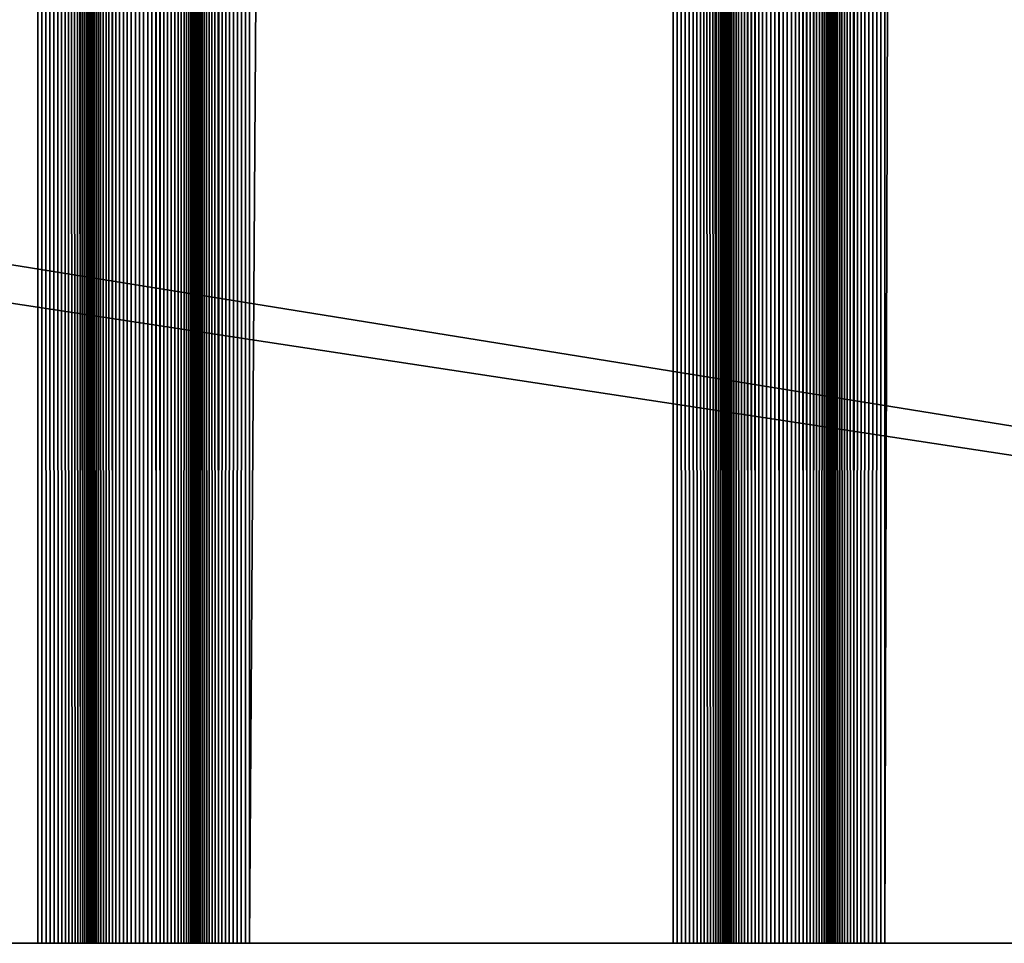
# Model space of a CAD drawing. Extents: x -302 to 302, y -900 to 900.
# Tile 28 of 256: x -211 to -197, y -900 to -887. Entities that reach past the tile are written whole.
import ezdxf

# ---------------------------------------------------------------- set-up
doc = ezdxf.new("R2010")
doc.units = 0
doc.header["$LTSCALE"] = 81.481481
for name, color, linetype in [('363', 7, 'CONTINUOUS'), ('391', 7, 'CONTINUOUS'), ('392', 7, 'CONTINUOUS'), ('393', 7, 'CONTINUOUS'), ('394', 7, 'CONTINUOUS'), ('395', 7, 'CONTINUOUS'), ('396', 7, 'CONTINUOUS'), ('397', 7, 'CONTINUOUS'), ('398', 7, 'CONTINUOUS'), ('399', 7, 'CONTINUOUS'), ('400', 7, 'CONTINUOUS'), ('401', 7, 'CONTINUOUS'), ('402', 7, 'CONTINUOUS'), ('403', 7, 'CONTINUOUS'), ('475', 7, 'CONTINUOUS')]:
    doc.layers.add(name, color=color, linetype=linetype)

msp = doc.modelspace()

# ---------------------------------------------------------------- linework, layer by layer
at = {"layer": '363', "color": 7, "linetype": 'CONTINUOUS'}
for points in [[(-151.5, -900), (-301.5, -900), (-283.085, -880), (-151.5, -900)], [(-257, -883), (-151.5, -900), (-283.085, -880), (-257, -883)], [(-151.5, -883), (-151.5, -900), (-257, -883), (-151.5, -883)]]:
    msp.add_3dface(points, dxfattribs=at)
at = {"layer": '391', "color": 7, "linetype": 'CONTINUOUS'}
for points in [[(-198.75, -900, 1.9), (-196.25, -900, 1.9), (-196.25, 0, 1.9), (-198.75, -900, 1.9)], [(-198.75, -900, 1.9), (-196.25, 0, 1.9), (-198.75, 0, 1.9), (-198.75, -900, 1.9)]]:
    msp.add_3dface(points, dxfattribs=at)
at = {"layer": '392', "color": 7, "linetype": 'CONTINUOUS'}
for points in [[(-199.5, -900, 2.65), (-199.498, -900, 2.591), (-199.5, 0, 2.65), (-199.5, -900, 2.65)], [(-199.491, -900, 2.533), (-199.479, -900, 2.475), (-199.5, 0, 2.65), (-199.491, -900, 2.533)], [(-199.498, -900, 2.591), (-199.491, -900, 2.533), (-199.5, 0, 2.65), (-199.498, -900, 2.591)], [(-199.479, -900, 2.475), (-199.463, -900, 2.418), (-199.5, 0, 2.65), (-199.479, -900, 2.475)], [(-199.463, -900, 2.418), (-199.443, -900, 2.363), (-199.5, 0, 2.65), (-199.463, -900, 2.418)], [(-199.443, -900, 2.363), (-199.418, -900, 2.31), (-199.5, 0, 2.65), (-199.443, -900, 2.363)], [(-199.418, -900, 2.31), (-199.389, -900, 2.258), (-199.5, 0, 2.65), (-199.418, -900, 2.31)], [(-199.389, -900, 2.258), (-199.357, -900, 2.209), (-199.5, 0, 2.65), (-199.389, -900, 2.258)], [(-199.357, -900, 2.209), (-199.32, -900, 2.163), (-199.5, 0, 2.65), (-199.357, -900, 2.209)], [(-199.32, -900, 2.163), (-199.28, -900, 2.12), (-199.5, 0, 2.65), (-199.32, -900, 2.163)], [(-199.28, -900, 2.12), (-199.237, -900, 2.08), (-199.5, 0, 2.65), (-199.28, -900, 2.12)], [(-199.237, -900, 2.08), (-199.191, -900, 2.043), (-199.5, 0, 2.65), (-199.237, -900, 2.08)], [(-199.191, -900, 2.043), (-198.75, 0, 1.9), (-199.5, 0, 2.65), (-199.191, -900, 2.043)], [(-199.142, -900, 2.011), (-198.75, 0, 1.9), (-199.191, -900, 2.043), (-199.142, -900, 2.011)], [(-199.09, -900, 1.982), (-198.75, 0, 1.9), (-199.142, -900, 2.011), (-199.09, -900, 1.982)], [(-199.037, -900, 1.957), (-198.75, 0, 1.9), (-199.09, -900, 1.982), (-199.037, -900, 1.957)], [(-198.982, -900, 1.937), (-198.75, 0, 1.9), (-199.037, -900, 1.957), (-198.982, -900, 1.937)], [(-198.925, -900, 1.921), (-198.75, 0, 1.9), (-198.982, -900, 1.937), (-198.925, -900, 1.921)], [(-198.867, -900, 1.909), (-198.75, 0, 1.9), (-198.925, -900, 1.921), (-198.867, -900, 1.909)], [(-198.809, -900, 1.902), (-198.75, 0, 1.9), (-198.867, -900, 1.909), (-198.809, -900, 1.902)], [(-198.75, -900, 1.9), (-198.75, 0, 1.9), (-198.809, -900, 1.902), (-198.75, -900, 1.9)]]:
    msp.add_3dface(points, dxfattribs=at)
at = {"layer": '393', "color": 7, "linetype": 'CONTINUOUS'}
for points in [[(-199.5, -900, 6.15), (-199.5, -900, 2.65), (-199.5, 0, 2.65), (-199.5, -900, 6.15)], [(-199.5, -900, 6.15), (-199.5, 0, 2.65), (-199.5, 0, 6.15), (-199.5, -900, 6.15)]]:
    msp.add_3dface(points, dxfattribs=at)
at = {"layer": '394', "color": 7, "linetype": 'CONTINUOUS'}
for points in [[(-200.737, 900, 6.72), (-201, 0, 6.15), (-200.691, -900, 6.757), (-200.737, 900, 6.72)], [(-200.691, -900, 6.757), (-200.691, 900, 6.757), (-200.737, 900, 6.72), (-200.691, -900, 6.757)], [(-200.691, -900, 6.757), (-200.642, -900, 6.789), (-200.691, 900, 6.757), (-200.691, -900, 6.757)], [(-200.642, -900, 6.789), (-200.642, 900, 6.789), (-200.691, 900, 6.757), (-200.642, -900, 6.789)], [(-200.642, -900, 6.789), (-200.59, -900, 6.818), (-200.642, 900, 6.789), (-200.642, -900, 6.789)], [(-200.59, -900, 6.818), (-200.59, 900, 6.818), (-200.642, 900, 6.789), (-200.59, -900, 6.818)], [(-200.59, -900, 6.818), (-200.537, -900, 6.843), (-200.59, 900, 6.818), (-200.59, -900, 6.818)], [(-200.537, -900, 6.843), (-200.537, 900, 6.843), (-200.59, 900, 6.818), (-200.537, -900, 6.843)], [(-200.537, -900, 6.843), (-200.482, -900, 6.863), (-200.537, 900, 6.843), (-200.537, -900, 6.843)], [(-200.482, -900, 6.863), (-200.482, 900, 6.863), (-200.537, 900, 6.843), (-200.482, -900, 6.863)], [(-200.482, -900, 6.863), (-200.425, -900, 6.879), (-200.482, 900, 6.863), (-200.482, -900, 6.863)], [(-200.425, -900, 6.879), (-200.425, 900, 6.879), (-200.482, 900, 6.863), (-200.425, -900, 6.879)], [(-200.425, -900, 6.879), (-200.367, -900, 6.891), (-200.425, 900, 6.879), (-200.425, -900, 6.879)], [(-200.367, -900, 6.891), (-200.367, 900, 6.891), (-200.425, 900, 6.879), (-200.367, -900, 6.891)], [(-200.367, -900, 6.891), (-200.309, -900, 6.898), (-200.367, 900, 6.891), (-200.367, -900, 6.891)], [(-200.309, -900, 6.898), (-200.309, 900, 6.898), (-200.367, 900, 6.891), (-200.309, -900, 6.898)], [(-200.309, -900, 6.898), (-200.25, -900, 6.9), (-200.309, 900, 6.898), (-200.309, -900, 6.898)], [(-200.25, -900, 6.9), (-200.25, 900, 6.9), (-200.309, 900, 6.898), (-200.25, -900, 6.9)], [(-200.25, -900, 6.9), (-200.191, -900, 6.898), (-200.25, 900, 6.9), (-200.25, -900, 6.9)], [(-200.191, -900, 6.898), (-200.191, 900, 6.898), (-200.25, 900, 6.9), (-200.191, -900, 6.898)], [(-200.191, -900, 6.898), (-200.133, -900, 6.891), (-200.191, 900, 6.898), (-200.191, -900, 6.898)], [(-200.133, -900, 6.891), (-200.133, 900, 6.891), (-200.191, 900, 6.898), (-200.133, -900, 6.891)], [(-200.133, -900, 6.891), (-200.075, -900, 6.879), (-200.133, 900, 6.891), (-200.133, -900, 6.891)], [(-200.075, -900, 6.879), (-200.075, 900, 6.879), (-200.133, 900, 6.891), (-200.075, -900, 6.879)], [(-200.075, -900, 6.879), (-200.018, -900, 6.863), (-200.075, 900, 6.879), (-200.075, -900, 6.879)], [(-200.018, -900, 6.863), (-200.018, 900, 6.863), (-200.075, 900, 6.879), (-200.018, -900, 6.863)], [(-200.018, -900, 6.863), (-199.963, -900, 6.843), (-200.018, 900, 6.863), (-200.018, -900, 6.863)], [(-199.963, -900, 6.843), (-199.963, 900, 6.843), (-200.018, 900, 6.863), (-199.963, -900, 6.843)], [(-199.963, -900, 6.843), (-199.91, -900, 6.818), (-199.963, 900, 6.843), (-199.963, -900, 6.843)], [(-199.91, -900, 6.818), (-199.91, 900, 6.818), (-199.963, 900, 6.843), (-199.91, -900, 6.818)], [(-199.91, -900, 6.818), (-199.858, -900, 6.789), (-199.91, 900, 6.818), (-199.91, -900, 6.818)], [(-199.858, -900, 6.789), (-199.858, 900, 6.789), (-199.91, 900, 6.818), (-199.858, -900, 6.789)], [(-199.858, -900, 6.789), (-199.809, -900, 6.757), (-199.858, 900, 6.789), (-199.858, -900, 6.789)], [(-199.809, -900, 6.757), (-199.809, 900, 6.757), (-199.858, 900, 6.789), (-199.809, -900, 6.757)], [(-199.809, -900, 6.757), (-199.763, -900, 6.72), (-199.809, 900, 6.757), (-199.809, -900, 6.757)], [(-199.763, -900, 6.72), (-199.5, 0, 6.15), (-199.809, 900, 6.757), (-199.763, -900, 6.72)], [(-201, -900, 6.15), (-200.998, -900, 6.209), (-201, 0, 6.15), (-201, -900, 6.15)], [(-200.991, -900, 6.267), (-200.979, -900, 6.325), (-201, 0, 6.15), (-200.991, -900, 6.267)], [(-200.998, -900, 6.209), (-200.991, -900, 6.267), (-201, 0, 6.15), (-200.998, -900, 6.209)], [(-200.979, -900, 6.325), (-200.963, -900, 6.382), (-201, 0, 6.15), (-200.979, -900, 6.325)], [(-200.963, -900, 6.382), (-200.943, -900, 6.437), (-201, 0, 6.15), (-200.963, -900, 6.382)], [(-200.943, -900, 6.437), (-200.918, -900, 6.49), (-201, 0, 6.15), (-200.943, -900, 6.437)], [(-200.918, -900, 6.49), (-200.889, -900, 6.542), (-201, 0, 6.15), (-200.918, -900, 6.49)], [(-200.889, -900, 6.542), (-200.857, -900, 6.591), (-201, 0, 6.15), (-200.889, -900, 6.542)], [(-200.857, -900, 6.591), (-200.82, -900, 6.637), (-201, 0, 6.15), (-200.857, -900, 6.591)], [(-200.82, -900, 6.637), (-200.78, -900, 6.68), (-201, 0, 6.15), (-200.82, -900, 6.637)], [(-200.78, -900, 6.68), (-200.737, -900, 6.72), (-201, 0, 6.15), (-200.78, -900, 6.68)], [(-200.737, -900, 6.72), (-200.691, -900, 6.757), (-201, 0, 6.15), (-200.737, -900, 6.72)], [(-199.72, -900, 6.68), (-199.5, 0, 6.15), (-199.763, -900, 6.72), (-199.72, -900, 6.68)], [(-199.68, -900, 6.637), (-199.5, 0, 6.15), (-199.72, -900, 6.68), (-199.68, -900, 6.637)], [(-199.643, -900, 6.591), (-199.5, 0, 6.15), (-199.68, -900, 6.637), (-199.643, -900, 6.591)], [(-199.611, -900, 6.542), (-199.5, 0, 6.15), (-199.643, -900, 6.591), (-199.611, -900, 6.542)], [(-199.582, -900, 6.49), (-199.5, 0, 6.15), (-199.611, -900, 6.542), (-199.582, -900, 6.49)], [(-199.557, -900, 6.437), (-199.5, 0, 6.15), (-199.582, -900, 6.49), (-199.557, -900, 6.437)], [(-199.537, -900, 6.382), (-199.5, 0, 6.15), (-199.557, -900, 6.437), (-199.537, -900, 6.382)], [(-199.521, -900, 6.325), (-199.5, 0, 6.15), (-199.537, -900, 6.382), (-199.521, -900, 6.325)], [(-199.509, -900, 6.267), (-199.5, 0, 6.15), (-199.521, -900, 6.325), (-199.509, -900, 6.267)], [(-199.502, -900, 6.209), (-199.5, 0, 6.15), (-199.509, -900, 6.267), (-199.502, -900, 6.209)], [(-199.5, -900, 6.15), (-199.5, 0, 6.15), (-199.502, -900, 6.209), (-199.5, -900, 6.15)]]:
    msp.add_3dface(points, dxfattribs=at)
at = {"layer": '395', "color": 7, "linetype": 'CONTINUOUS'}
for points in [[(-201, -900, 2.65), (-201, -900, 6.15), (-201, 0, 6.15), (-201, -900, 2.65)], [(-201, -900, 2.65), (-201, 0, 6.15), (-201, 0, 2.65), (-201, -900, 2.65)]]:
    msp.add_3dface(points, dxfattribs=at)
at = {"layer": '396', "color": 7, "linetype": 'CONTINUOUS'}
for points in [[(-201.75, -900, 1.9), (-201.691, -900, 1.902), (-201.75, 0, 1.9), (-201.75, -900, 1.9)], [(-201.633, -900, 1.909), (-201.575, -900, 1.921), (-201.75, 0, 1.9), (-201.633, -900, 1.909)], [(-201.691, -900, 1.902), (-201.633, -900, 1.909), (-201.75, 0, 1.9), (-201.691, -900, 1.902)], [(-201.575, -900, 1.921), (-201.518, -900, 1.937), (-201.75, 0, 1.9), (-201.575, -900, 1.921)], [(-201.518, -900, 1.937), (-201.463, -900, 1.957), (-201.75, 0, 1.9), (-201.518, -900, 1.937)], [(-201.463, -900, 1.957), (-201.41, -900, 1.982), (-201.75, 0, 1.9), (-201.463, -900, 1.957)], [(-201.41, -900, 1.982), (-201.358, -900, 2.011), (-201.75, 0, 1.9), (-201.41, -900, 1.982)], [(-201.358, -900, 2.011), (-201.309, -900, 2.043), (-201.75, 0, 1.9), (-201.358, -900, 2.011)], [(-201.309, -900, 2.043), (-201.263, -900, 2.08), (-201.75, 0, 1.9), (-201.309, -900, 2.043)], [(-201.263, -900, 2.08), (-201.22, -900, 2.12), (-201.75, 0, 1.9), (-201.263, -900, 2.08)], [(-201.22, -900, 2.12), (-201.18, -900, 2.163), (-201.75, 0, 1.9), (-201.22, -900, 2.12)], [(-201.18, -900, 2.163), (-201.143, -900, 2.209), (-201.75, 0, 1.9), (-201.18, -900, 2.163)], [(-201.143, -900, 2.209), (-201, 0, 2.65), (-201.75, 0, 1.9), (-201.143, -900, 2.209)], [(-201.111, -900, 2.258), (-201, 0, 2.65), (-201.143, -900, 2.209), (-201.111, -900, 2.258)], [(-201.082, -900, 2.31), (-201, 0, 2.65), (-201.111, -900, 2.258), (-201.082, -900, 2.31)], [(-201.057, -900, 2.363), (-201, 0, 2.65), (-201.082, -900, 2.31), (-201.057, -900, 2.363)], [(-201.037, -900, 2.418), (-201, 0, 2.65), (-201.057, -900, 2.363), (-201.037, -900, 2.418)], [(-201.021, -900, 2.475), (-201, 0, 2.65), (-201.037, -900, 2.418), (-201.021, -900, 2.475)], [(-201.009, -900, 2.533), (-201, 0, 2.65), (-201.021, -900, 2.475), (-201.009, -900, 2.533)], [(-201.002, -900, 2.591), (-201, 0, 2.65), (-201.009, -900, 2.533), (-201.002, -900, 2.591)], [(-201, -900, 2.65), (-201, 0, 2.65), (-201.002, -900, 2.591), (-201, -900, 2.65)]]:
    msp.add_3dface(points, dxfattribs=at)
at = {"layer": '397', "color": 7, "linetype": 'CONTINUOUS'}
for points in [[(-207.75, -900, 1.9), (-201.75, -900, 1.9), (-201.75, 0, 1.9), (-207.75, -900, 1.9)], [(-207.75, -900, 1.9), (-201.75, 0, 1.9), (-207.75, 0, 1.9), (-207.75, -900, 1.9)]]:
    msp.add_3dface(points, dxfattribs=at)
at = {"layer": '398', "color": 7, "linetype": 'CONTINUOUS'}
for points in [[(-208.5, -900, 2.65), (-208.498, -900, 2.591), (-208.5, 0, 2.65), (-208.5, -900, 2.65)], [(-208.491, -900, 2.533), (-208.479, -900, 2.475), (-208.5, 0, 2.65), (-208.491, -900, 2.533)], [(-208.498, -900, 2.591), (-208.491, -900, 2.533), (-208.5, 0, 2.65), (-208.498, -900, 2.591)], [(-208.479, -900, 2.475), (-208.463, -900, 2.418), (-208.5, 0, 2.65), (-208.479, -900, 2.475)], [(-208.463, -900, 2.418), (-208.443, -900, 2.363), (-208.5, 0, 2.65), (-208.463, -900, 2.418)], [(-208.443, -900, 2.363), (-208.418, -900, 2.31), (-208.5, 0, 2.65), (-208.443, -900, 2.363)], [(-208.418, -900, 2.31), (-208.389, -900, 2.258), (-208.5, 0, 2.65), (-208.418, -900, 2.31)], [(-208.389, -900, 2.258), (-208.357, -900, 2.209), (-208.5, 0, 2.65), (-208.389, -900, 2.258)], [(-208.357, -900, 2.209), (-208.32, -900, 2.163), (-208.5, 0, 2.65), (-208.357, -900, 2.209)], [(-208.32, -900, 2.163), (-208.28, -900, 2.12), (-208.5, 0, 2.65), (-208.32, -900, 2.163)], [(-208.28, -900, 2.12), (-208.237, -900, 2.08), (-208.5, 0, 2.65), (-208.28, -900, 2.12)], [(-208.237, -900, 2.08), (-208.191, -900, 2.043), (-208.5, 0, 2.65), (-208.237, -900, 2.08)], [(-208.191, -900, 2.043), (-207.75, 0, 1.9), (-208.5, 0, 2.65), (-208.191, -900, 2.043)], [(-208.142, -900, 2.011), (-207.75, 0, 1.9), (-208.191, -900, 2.043), (-208.142, -900, 2.011)], [(-208.09, -900, 1.982), (-207.75, 0, 1.9), (-208.142, -900, 2.011), (-208.09, -900, 1.982)], [(-208.037, -900, 1.957), (-207.75, 0, 1.9), (-208.09, -900, 1.982), (-208.037, -900, 1.957)], [(-207.982, -900, 1.937), (-207.75, 0, 1.9), (-208.037, -900, 1.957), (-207.982, -900, 1.937)], [(-207.925, -900, 1.921), (-207.75, 0, 1.9), (-207.982, -900, 1.937), (-207.925, -900, 1.921)], [(-207.867, -900, 1.909), (-207.75, 0, 1.9), (-207.925, -900, 1.921), (-207.867, -900, 1.909)], [(-207.809, -900, 1.902), (-207.75, 0, 1.9), (-207.867, -900, 1.909), (-207.809, -900, 1.902)], [(-207.75, -900, 1.9), (-207.75, 0, 1.9), (-207.809, -900, 1.902), (-207.75, -900, 1.9)]]:
    msp.add_3dface(points, dxfattribs=at)
at = {"layer": '399', "color": 7, "linetype": 'CONTINUOUS'}
for points in [[(-208.5, -900, 6.15), (-208.5, -900, 2.65), (-208.5, 0, 2.65), (-208.5, -900, 6.15)], [(-208.5, -900, 6.15), (-208.5, 0, 2.65), (-208.5, 0, 6.15), (-208.5, -900, 6.15)]]:
    msp.add_3dface(points, dxfattribs=at)
at = {"layer": '400', "color": 7, "linetype": 'CONTINUOUS'}
for points in [[(-209.737, 900, 6.72), (-210, 0, 6.15), (-209.691, -900, 6.757), (-209.737, 900, 6.72)], [(-209.691, -900, 6.757), (-209.691, 900, 6.757), (-209.737, 900, 6.72), (-209.691, -900, 6.757)], [(-209.691, -900, 6.757), (-209.642, -900, 6.789), (-209.691, 900, 6.757), (-209.691, -900, 6.757)], [(-209.642, -900, 6.789), (-209.642, 900, 6.789), (-209.691, 900, 6.757), (-209.642, -900, 6.789)], [(-209.642, -900, 6.789), (-209.59, -900, 6.818), (-209.642, 900, 6.789), (-209.642, -900, 6.789)], [(-209.59, -900, 6.818), (-209.59, 900, 6.818), (-209.642, 900, 6.789), (-209.59, -900, 6.818)], [(-209.59, -900, 6.818), (-209.537, -900, 6.843), (-209.59, 900, 6.818), (-209.59, -900, 6.818)], [(-209.537, -900, 6.843), (-209.537, 900, 6.843), (-209.59, 900, 6.818), (-209.537, -900, 6.843)], [(-209.537, -900, 6.843), (-209.482, -900, 6.863), (-209.537, 900, 6.843), (-209.537, -900, 6.843)], [(-209.482, -900, 6.863), (-209.482, 900, 6.863), (-209.537, 900, 6.843), (-209.482, -900, 6.863)], [(-209.482, -900, 6.863), (-209.425, -900, 6.879), (-209.482, 900, 6.863), (-209.482, -900, 6.863)], [(-209.425, -900, 6.879), (-209.425, 900, 6.879), (-209.482, 900, 6.863), (-209.425, -900, 6.879)], [(-209.425, -900, 6.879), (-209.367, -900, 6.891), (-209.425, 900, 6.879), (-209.425, -900, 6.879)], [(-209.367, -900, 6.891), (-209.367, 900, 6.891), (-209.425, 900, 6.879), (-209.367, -900, 6.891)], [(-209.367, -900, 6.891), (-209.309, -900, 6.898), (-209.367, 900, 6.891), (-209.367, -900, 6.891)], [(-209.309, -900, 6.898), (-209.309, 900, 6.898), (-209.367, 900, 6.891), (-209.309, -900, 6.898)], [(-209.309, -900, 6.898), (-209.25, -900, 6.9), (-209.309, 900, 6.898), (-209.309, -900, 6.898)], [(-209.25, -900, 6.9), (-209.25, 900, 6.9), (-209.309, 900, 6.898), (-209.25, -900, 6.9)], [(-209.25, -900, 6.9), (-209.191, -900, 6.898), (-209.25, 900, 6.9), (-209.25, -900, 6.9)], [(-209.191, -900, 6.898), (-209.191, 900, 6.898), (-209.25, 900, 6.9), (-209.191, -900, 6.898)], [(-209.191, -900, 6.898), (-209.133, -900, 6.891), (-209.191, 900, 6.898), (-209.191, -900, 6.898)], [(-209.133, -900, 6.891), (-209.133, 900, 6.891), (-209.191, 900, 6.898), (-209.133, -900, 6.891)], [(-209.133, -900, 6.891), (-209.075, -900, 6.879), (-209.133, 900, 6.891), (-209.133, -900, 6.891)], [(-209.075, -900, 6.879), (-209.075, 900, 6.879), (-209.133, 900, 6.891), (-209.075, -900, 6.879)], [(-209.075, -900, 6.879), (-209.018, -900, 6.863), (-209.075, 900, 6.879), (-209.075, -900, 6.879)], [(-209.018, -900, 6.863), (-209.018, 900, 6.863), (-209.075, 900, 6.879), (-209.018, -900, 6.863)], [(-209.018, -900, 6.863), (-208.963, -900, 6.843), (-209.018, 900, 6.863), (-209.018, -900, 6.863)], [(-208.963, -900, 6.843), (-208.963, 900, 6.843), (-209.018, 900, 6.863), (-208.963, -900, 6.843)], [(-208.963, -900, 6.843), (-208.91, -900, 6.818), (-208.963, 900, 6.843), (-208.963, -900, 6.843)], [(-208.91, -900, 6.818), (-208.91, 900, 6.818), (-208.963, 900, 6.843), (-208.91, -900, 6.818)], [(-208.91, -900, 6.818), (-208.858, -900, 6.789), (-208.91, 900, 6.818), (-208.91, -900, 6.818)], [(-208.858, -900, 6.789), (-208.858, 900, 6.789), (-208.91, 900, 6.818), (-208.858, -900, 6.789)], [(-208.858, -900, 6.789), (-208.809, -900, 6.757), (-208.858, 900, 6.789), (-208.858, -900, 6.789)], [(-208.809, -900, 6.757), (-208.809, 900, 6.757), (-208.858, 900, 6.789), (-208.809, -900, 6.757)], [(-208.809, -900, 6.757), (-208.763, -900, 6.72), (-208.809, 900, 6.757), (-208.809, -900, 6.757)], [(-208.763, -900, 6.72), (-208.5, 0, 6.15), (-208.809, 900, 6.757), (-208.763, -900, 6.72)], [(-210, -900, 6.15), (-209.998, -900, 6.209), (-210, 0, 6.15), (-210, -900, 6.15)], [(-209.991, -900, 6.267), (-209.979, -900, 6.325), (-210, 0, 6.15), (-209.991, -900, 6.267)], [(-209.998, -900, 6.209), (-209.991, -900, 6.267), (-210, 0, 6.15), (-209.998, -900, 6.209)], [(-209.979, -900, 6.325), (-209.963, -900, 6.382), (-210, 0, 6.15), (-209.979, -900, 6.325)], [(-209.963, -900, 6.382), (-209.943, -900, 6.437), (-210, 0, 6.15), (-209.963, -900, 6.382)], [(-209.943, -900, 6.437), (-209.918, -900, 6.49), (-210, 0, 6.15), (-209.943, -900, 6.437)], [(-209.918, -900, 6.49), (-209.889, -900, 6.542), (-210, 0, 6.15), (-209.918, -900, 6.49)], [(-209.889, -900, 6.542), (-209.857, -900, 6.591), (-210, 0, 6.15), (-209.889, -900, 6.542)], [(-209.857, -900, 6.591), (-209.82, -900, 6.637), (-210, 0, 6.15), (-209.857, -900, 6.591)], [(-209.82, -900, 6.637), (-209.78, -900, 6.68), (-210, 0, 6.15), (-209.82, -900, 6.637)], [(-209.78, -900, 6.68), (-209.737, -900, 6.72), (-210, 0, 6.15), (-209.78, -900, 6.68)], [(-209.737, -900, 6.72), (-209.691, -900, 6.757), (-210, 0, 6.15), (-209.737, -900, 6.72)], [(-208.72, -900, 6.68), (-208.5, 0, 6.15), (-208.763, -900, 6.72), (-208.72, -900, 6.68)], [(-208.68, -900, 6.637), (-208.5, 0, 6.15), (-208.72, -900, 6.68), (-208.68, -900, 6.637)], [(-208.643, -900, 6.591), (-208.5, 0, 6.15), (-208.68, -900, 6.637), (-208.643, -900, 6.591)], [(-208.611, -900, 6.542), (-208.5, 0, 6.15), (-208.643, -900, 6.591), (-208.611, -900, 6.542)], [(-208.582, -900, 6.49), (-208.5, 0, 6.15), (-208.611, -900, 6.542), (-208.582, -900, 6.49)], [(-208.557, -900, 6.437), (-208.5, 0, 6.15), (-208.582, -900, 6.49), (-208.557, -900, 6.437)], [(-208.537, -900, 6.382), (-208.5, 0, 6.15), (-208.557, -900, 6.437), (-208.537, -900, 6.382)], [(-208.521, -900, 6.325), (-208.5, 0, 6.15), (-208.537, -900, 6.382), (-208.521, -900, 6.325)], [(-208.509, -900, 6.267), (-208.5, 0, 6.15), (-208.521, -900, 6.325), (-208.509, -900, 6.267)], [(-208.502, -900, 6.209), (-208.5, 0, 6.15), (-208.509, -900, 6.267), (-208.502, -900, 6.209)], [(-208.5, -900, 6.15), (-208.5, 0, 6.15), (-208.502, -900, 6.209), (-208.5, -900, 6.15)]]:
    msp.add_3dface(points, dxfattribs=at)
at = {"layer": '401', "color": 7, "linetype": 'CONTINUOUS'}
for points in [[(-210, -900, 2.65), (-210, -900, 6.15), (-210, 0, 6.15), (-210, -900, 2.65)], [(-210, -900, 2.65), (-210, 0, 6.15), (-210, 0, 2.65), (-210, -900, 2.65)]]:
    msp.add_3dface(points, dxfattribs=at)
at = {"layer": '402', "color": 7, "linetype": 'CONTINUOUS'}
for points in [[(-210.75, -900, 1.9), (-210.691, -900, 1.902), (-210.75, 0, 1.9), (-210.75, -900, 1.9)], [(-210.633, -900, 1.909), (-210.575, -900, 1.921), (-210.75, 0, 1.9), (-210.633, -900, 1.909)], [(-210.691, -900, 1.902), (-210.633, -900, 1.909), (-210.75, 0, 1.9), (-210.691, -900, 1.902)], [(-210.575, -900, 1.921), (-210.518, -900, 1.937), (-210.75, 0, 1.9), (-210.575, -900, 1.921)], [(-210.518, -900, 1.937), (-210.463, -900, 1.957), (-210.75, 0, 1.9), (-210.518, -900, 1.937)], [(-210.463, -900, 1.957), (-210.41, -900, 1.982), (-210.75, 0, 1.9), (-210.463, -900, 1.957)], [(-210.41, -900, 1.982), (-210.358, -900, 2.011), (-210.75, 0, 1.9), (-210.41, -900, 1.982)], [(-210.358, -900, 2.011), (-210.309, -900, 2.043), (-210.75, 0, 1.9), (-210.358, -900, 2.011)], [(-210.309, -900, 2.043), (-210.263, -900, 2.08), (-210.75, 0, 1.9), (-210.309, -900, 2.043)], [(-210.263, -900, 2.08), (-210.22, -900, 2.12), (-210.75, 0, 1.9), (-210.263, -900, 2.08)], [(-210.22, -900, 2.12), (-210.18, -900, 2.163), (-210.75, 0, 1.9), (-210.22, -900, 2.12)], [(-210.18, -900, 2.163), (-210.143, -900, 2.209), (-210.75, 0, 1.9), (-210.18, -900, 2.163)], [(-210.143, -900, 2.209), (-210, 0, 2.65), (-210.75, 0, 1.9), (-210.143, -900, 2.209)], [(-210.111, -900, 2.258), (-210, 0, 2.65), (-210.143, -900, 2.209), (-210.111, -900, 2.258)], [(-210.082, -900, 2.31), (-210, 0, 2.65), (-210.111, -900, 2.258), (-210.082, -900, 2.31)], [(-210.057, -900, 2.363), (-210, 0, 2.65), (-210.082, -900, 2.31), (-210.057, -900, 2.363)], [(-210.037, -900, 2.418), (-210, 0, 2.65), (-210.057, -900, 2.363), (-210.037, -900, 2.418)], [(-210.021, -900, 2.475), (-210, 0, 2.65), (-210.037, -900, 2.418), (-210.021, -900, 2.475)], [(-210.009, -900, 2.533), (-210, 0, 2.65), (-210.021, -900, 2.475), (-210.009, -900, 2.533)], [(-210.002, -900, 2.591), (-210, 0, 2.65), (-210.009, -900, 2.533), (-210.002, -900, 2.591)], [(-210, -900, 2.65), (-210, 0, 2.65), (-210.002, -900, 2.591), (-210, -900, 2.65)]]:
    msp.add_3dface(points, dxfattribs=at)
at = {"layer": '403', "color": 7, "linetype": 'CONTINUOUS'}
for points in [[(-213.25, -900, 1.9), (-210.75, -900, 1.9), (-210.75, 0, 1.9), (-213.25, -900, 1.9)], [(-213.25, -900, 1.9), (-210.75, 0, 1.9), (-213.25, 0, 1.9), (-213.25, -900, 1.9)]]:
    msp.add_3dface(points, dxfattribs=at)
at = {"layer": '475', "color": 7, "linetype": 'CONTINUOUS'}
for points in [[(-301.5, -900, 1.9), (-301.5, -900), (-151.5, -900), (-301.5, -900, 1.9)], [(-300.25, -900, 1.9), (-301.5, -900, 1.9), (-151.5, -900), (-300.25, -900, 1.9)], [(-300.191, -900, 1.902), (-300.25, -900, 1.9), (-151.5, -900), (-300.191, -900, 1.902)], [(-300.133, -900, 1.909), (-300.191, -900, 1.902), (-151.5, -900), (-300.133, -900, 1.909)], [(-300.075, -900, 1.921), (-300.133, -900, 1.909), (-151.5, -900), (-300.075, -900, 1.921)], [(-297.25, -900, 1.9), (-300.075, -900, 1.921), (-151.5, -900), (-297.25, -900, 1.9)], [(-293.25, -900, 1.9), (-297.25, -900, 1.9), (-151.5, -900), (-293.25, -900, 1.9)], [(-293.191, -900, 1.902), (-293.25, -900, 1.9), (-151.5, -900), (-293.191, -900, 1.902)], [(-293.133, -900, 1.909), (-293.191, -900, 1.902), (-151.5, -900), (-293.133, -900, 1.909)], [(-293.075, -900, 1.921), (-293.133, -900, 1.909), (-151.5, -900), (-293.075, -900, 1.921)], [(-151.5, -900), (-290.25, -900, 1.9), (-293.075, -900, 1.921), (-151.5, -900)], [(-284.25, -900, 1.9), (-290.25, -900, 1.9), (-151.5, -900), (-284.25, -900, 1.9)], [(-284.191, -900, 1.902), (-284.25, -900, 1.9), (-151.5, -900), (-284.191, -900, 1.902)], [(-284.133, -900, 1.909), (-284.191, -900, 1.902), (-151.5, -900), (-284.133, -900, 1.909)], [(-284.075, -900, 1.921), (-284.133, -900, 1.909), (-151.5, -900), (-284.075, -900, 1.921)], [(-151.5, -900), (-281.25, -900, 1.9), (-284.075, -900, 1.921), (-151.5, -900)], [(-277.25, -900, 1.9), (-281.25, -900, 1.9), (-151.5, -900), (-277.25, -900, 1.9)], [(-277.191, -900, 1.902), (-277.25, -900, 1.9), (-151.5, -900), (-277.191, -900, 1.902)], [(-277.133, -900, 1.909), (-277.191, -900, 1.902), (-151.5, -900), (-277.133, -900, 1.909)], [(-277.075, -900, 1.921), (-277.133, -900, 1.909), (-151.5, -900), (-277.075, -900, 1.921)], [(-277.018, -900, 1.937), (-277.075, -900, 1.921), (-151.5, -900), (-277.018, -900, 1.937)], [(-274.25, -900, 1.9), (-277.018, -900, 1.937), (-151.5, -900), (-274.25, -900, 1.9)], [(-271.75, -900, 1.9), (-274.25, -900, 1.9), (-151.5, -900), (-271.75, -900, 1.9)], [(-271.691, -900, 1.902), (-271.75, -900, 1.9), (-151.5, -900), (-271.691, -900, 1.902)], [(-271.633, -900, 1.909), (-271.691, -900, 1.902), (-151.5, -900), (-271.633, -900, 1.909)], [(-271.575, -900, 1.921), (-271.633, -900, 1.909), (-151.5, -900), (-271.575, -900, 1.921)], [(-271.518, -900, 1.937), (-271.575, -900, 1.921), (-151.5, -900), (-271.518, -900, 1.937)], [(-271.463, -900, 1.957), (-271.518, -900, 1.937), (-151.5, -900), (-271.463, -900, 1.957)], [(-271.41, -900, 1.982), (-271.463, -900, 1.957), (-151.5, -900), (-271.41, -900, 1.982)], [(-271.358, -900, 2.011), (-271.41, -900, 1.982), (-151.5, -900), (-271.358, -900, 2.011)], [(-151.5, -900), (-262.25, -900, 1.9), (-271.358, -900, 2.011), (-151.5, -900)], [(-259.75, -900, 1.9), (-262.25, -900, 1.9), (-151.5, -900), (-259.75, -900, 1.9)], [(-259.691, -900, 1.902), (-259.75, -900, 1.9), (-151.5, -900), (-259.691, -900, 1.902)], [(-259.633, -900, 1.909), (-259.691, -900, 1.902), (-151.5, -900), (-259.633, -900, 1.909)], [(-259.575, -900, 1.921), (-259.633, -900, 1.909), (-151.5, -900), (-259.575, -900, 1.921)], [(-259.518, -900, 1.937), (-259.575, -900, 1.921), (-151.5, -900), (-259.518, -900, 1.937)], [(-256.75, -900, 1.9), (-259.518, -900, 1.937), (-151.5, -900), (-256.75, -900, 1.9)], [(-252.75, -900, 1.9), (-256.75, -900, 1.9), (-151.5, -900), (-252.75, -900, 1.9)], [(-252.691, -900, 1.902), (-252.75, -900, 1.9), (-151.5, -900), (-252.691, -900, 1.902)], [(-252.633, -900, 1.909), (-252.691, -900, 1.902), (-151.5, -900), (-252.633, -900, 1.909)], [(-252.575, -900, 1.921), (-252.633, -900, 1.909), (-151.5, -900), (-252.575, -900, 1.921)], [(-252.518, -900, 1.937), (-252.575, -900, 1.921), (-151.5, -900), (-252.518, -900, 1.937)], [(-249.75, -900, 1.9), (-252.518, -900, 1.937), (-151.5, -900), (-249.75, -900, 1.9)], [(-243.75, -900, 1.9), (-249.75, -900, 1.9), (-151.5, -900), (-243.75, -900, 1.9)], [(-243.691, -900, 1.902), (-243.75, -900, 1.9), (-151.5, -900), (-243.691, -900, 1.902)], [(-243.633, -900, 1.909), (-243.691, -900, 1.902), (-151.5, -900), (-243.633, -900, 1.909)], [(-243.575, -900, 1.921), (-243.633, -900, 1.909), (-151.5, -900), (-243.575, -900, 1.921)], [(-243.518, -900, 1.937), (-243.575, -900, 1.921), (-151.5, -900), (-243.518, -900, 1.937)], [(-151.5, -900), (-240.75, -900, 1.9), (-243.518, -900, 1.937), (-151.5, -900)], [(-234.75, -900, 1.9), (-240.75, -900, 1.9), (-151.5, -900), (-234.75, -900, 1.9)], [(-234.691, -900, 1.902), (-234.75, -900, 1.9), (-151.5, -900), (-234.691, -900, 1.902)], [(-234.633, -900, 1.909), (-234.691, -900, 1.902), (-151.5, -900), (-234.633, -900, 1.909)], [(-234.575, -900, 1.921), (-234.633, -900, 1.909), (-151.5, -900), (-234.575, -900, 1.921)], [(-234.518, -900, 1.937), (-234.575, -900, 1.921), (-151.5, -900), (-234.518, -900, 1.937)], [(-234.463, -900, 1.957), (-234.518, -900, 1.937), (-151.5, -900), (-234.463, -900, 1.957)], [(-231.75, -900, 1.9), (-234.463, -900, 1.957), (-151.5, -900), (-231.75, -900, 1.9)], [(-227.75, -900, 1.9), (-231.75, -900, 1.9), (-151.5, -900), (-227.75, -900, 1.9)], [(-227.691, -900, 1.902), (-227.75, -900, 1.9), (-151.5, -900), (-227.691, -900, 1.902)], [(-227.633, -900, 1.909), (-227.691, -900, 1.902), (-151.5, -900), (-227.633, -900, 1.909)], [(-227.575, -900, 1.921), (-227.633, -900, 1.909), (-151.5, -900), (-227.575, -900, 1.921)], [(-227.518, -900, 1.937), (-227.575, -900, 1.921), (-151.5, -900), (-227.518, -900, 1.937)], [(-227.463, -900, 1.957), (-227.518, -900, 1.937), (-151.5, -900), (-227.463, -900, 1.957)], [(-224.75, -900, 1.9), (-227.463, -900, 1.957), (-151.5, -900), (-224.75, -900, 1.9)], [(-222.25, -900, 1.9), (-224.75, -900, 1.9), (-151.5, -900), (-222.25, -900, 1.9)], [(-222.191, -900, 1.902), (-222.25, -900, 1.9), (-151.5, -900), (-222.191, -900, 1.902)], [(-222.133, -900, 1.909), (-222.191, -900, 1.902), (-151.5, -900), (-222.133, -900, 1.909)], [(-222.075, -900, 1.921), (-222.133, -900, 1.909), (-151.5, -900), (-222.075, -900, 1.921)], [(-222.018, -900, 1.937), (-222.075, -900, 1.921), (-151.5, -900), (-222.018, -900, 1.937)], [(-221.963, -900, 1.957), (-222.018, -900, 1.937), (-151.5, -900), (-221.963, -900, 1.957)], [(-221.91, -900, 1.982), (-221.963, -900, 1.957), (-151.5, -900), (-221.91, -900, 1.982)], [(-221.858, -900, 2.011), (-221.91, -900, 1.982), (-151.5, -900), (-221.858, -900, 2.011)], [(-221.809, -900, 2.043), (-221.858, -900, 2.011), (-151.5, -900), (-221.809, -900, 2.043)], [(-221.763, -900, 2.08), (-221.809, -900, 2.043), (-151.5, -900), (-221.763, -900, 2.08)], [(-221.72, -900, 2.12), (-221.763, -900, 2.08), (-151.5, -900), (-221.72, -900, 2.12)], [(-213.25, -900, 1.9), (-221.72, -900, 2.12), (-151.5, -900), (-213.25, -900, 1.9)], [(-210.75, -900, 1.9), (-213.25, -900, 1.9), (-151.5, -900), (-210.75, -900, 1.9)], [(-210.691, -900, 1.902), (-210.75, -900, 1.9), (-151.5, -900), (-210.691, -900, 1.902)], [(-210.633, -900, 1.909), (-210.691, -900, 1.902), (-151.5, -900), (-210.633, -900, 1.909)], [(-210.575, -900, 1.921), (-210.633, -900, 1.909), (-151.5, -900), (-210.575, -900, 1.921)], [(-210.518, -900, 1.937), (-210.575, -900, 1.921), (-151.5, -900), (-210.518, -900, 1.937)], [(-210.463, -900, 1.957), (-210.518, -900, 1.937), (-151.5, -900), (-210.463, -900, 1.957)], [(-210.41, -900, 1.982), (-210.463, -900, 1.957), (-151.5, -900), (-210.41, -900, 1.982)], [(-210.358, -900, 2.011), (-210.41, -900, 1.982), (-207.809, -900, 1.902), (-210.358, -900, 2.011)], [(-207.809, -900, 1.902), (-210.41, -900, 1.982), (-207.75, -900, 1.9), (-207.809, -900, 1.902)], [(-207.75, -900, 1.9), (-210.41, -900, 1.982), (-151.5, -900), (-207.75, -900, 1.9)], [(-210.309, -900, 2.043), (-210.358, -900, 2.011), (-207.809, -900, 1.902), (-210.309, -900, 2.043)], [(-210.263, -900, 2.08), (-210.309, -900, 2.043), (-207.809, -900, 1.902), (-210.263, -900, 2.08)], [(-210.22, -900, 2.12), (-210.263, -900, 2.08), (-207.809, -900, 1.902), (-210.22, -900, 2.12)], [(-210.18, -900, 2.163), (-210.22, -900, 2.12), (-207.809, -900, 1.902), (-210.18, -900, 2.163)], [(-210.143, -900, 2.209), (-210.18, -900, 2.163), (-207.867, -900, 1.909), (-210.143, -900, 2.209)], [(-207.867, -900, 1.909), (-210.18, -900, 2.163), (-207.809, -900, 1.902), (-207.867, -900, 1.909)], [(-210.111, -900, 2.258), (-210.143, -900, 2.209), (-207.867, -900, 1.909), (-210.111, -900, 2.258)], [(-210.082, -900, 2.31), (-210.111, -900, 2.258), (-207.867, -900, 1.909), (-210.082, -900, 2.31)], [(-210.057, -900, 2.363), (-210.082, -900, 2.31), (-207.925, -900, 1.921), (-210.057, -900, 2.363)], [(-207.925, -900, 1.921), (-210.082, -900, 2.31), (-207.867, -900, 1.909), (-207.925, -900, 1.921)], [(-210.037, -900, 2.418), (-210.057, -900, 2.363), (-207.925, -900, 1.921), (-210.037, -900, 2.418)], [(-210.021, -900, 2.475), (-210.037, -900, 2.418), (-207.925, -900, 1.921), (-210.021, -900, 2.475)], [(-210.009, -900, 2.533), (-210.021, -900, 2.475), (-207.982, -900, 1.937), (-210.009, -900, 2.533)], [(-207.982, -900, 1.937), (-210.021, -900, 2.475), (-207.925, -900, 1.921), (-207.982, -900, 1.937)], [(-210.002, -900, 2.591), (-210.009, -900, 2.533), (-207.982, -900, 1.937), (-210.002, -900, 2.591)], [(-210, -900, 2.65), (-210.002, -900, 2.591), (-207.982, -900, 1.937), (-210, -900, 2.65)], [(-210, -900, 6.15), (-210, -900, 2.65), (-208.443, -900, 2.363), (-210, -900, 6.15)], [(-208.443, -900, 2.363), (-210, -900, 2.65), (-208.418, -900, 2.31), (-208.443, -900, 2.363)], [(-208.418, -900, 2.31), (-210, -900, 2.65), (-208.389, -900, 2.258), (-208.418, -900, 2.31)], [(-208.389, -900, 2.258), (-210, -900, 2.65), (-208.357, -900, 2.209), (-208.389, -900, 2.258)], [(-208.357, -900, 2.209), (-210, -900, 2.65), (-208.32, -900, 2.163), (-208.357, -900, 2.209)], [(-208.32, -900, 2.163), (-210, -900, 2.65), (-208.28, -900, 2.12), (-208.32, -900, 2.163)], [(-208.28, -900, 2.12), (-210, -900, 2.65), (-208.237, -900, 2.08), (-208.28, -900, 2.12)], [(-208.237, -900, 2.08), (-210, -900, 2.65), (-208.191, -900, 2.043), (-208.237, -900, 2.08)], [(-208.191, -900, 2.043), (-210, -900, 2.65), (-208.142, -900, 2.011), (-208.191, -900, 2.043)], [(-208.142, -900, 2.011), (-210, -900, 2.65), (-208.09, -900, 1.982), (-208.142, -900, 2.011)], [(-208.09, -900, 1.982), (-210, -900, 2.65), (-208.037, -900, 1.957), (-208.09, -900, 1.982)], [(-208.037, -900, 1.957), (-210, -900, 2.65), (-207.982, -900, 1.937), (-208.037, -900, 1.957)], [(-209.998, -900, 6.209), (-210, -900, 6.15), (-208.443, -900, 2.363), (-209.998, -900, 6.209)], [(-209.991, -900, 6.267), (-209.998, -900, 6.209), (-208.443, -900, 2.363), (-209.991, -900, 6.267)], [(-209.979, -900, 6.325), (-209.991, -900, 6.267), (-208.443, -900, 2.363), (-209.979, -900, 6.325)], [(-209.963, -900, 6.382), (-209.979, -900, 6.325), (-208.443, -900, 2.363), (-209.963, -900, 6.382)], [(-209.943, -900, 6.437), (-209.963, -900, 6.382), (-208.463, -900, 2.418), (-209.943, -900, 6.437)], [(-208.463, -900, 2.418), (-209.963, -900, 6.382), (-208.443, -900, 2.363), (-208.463, -900, 2.418)], [(-209.918, -900, 6.49), (-209.943, -900, 6.437), (-208.463, -900, 2.418), (-209.918, -900, 6.49)], [(-209.889, -900, 6.542), (-209.918, -900, 6.49), (-208.463, -900, 2.418), (-209.889, -900, 6.542)], [(-209.857, -900, 6.591), (-209.889, -900, 6.542), (-208.463, -900, 2.418), (-209.857, -900, 6.591)], [(-209.82, -900, 6.637), (-209.857, -900, 6.591), (-208.463, -900, 2.418), (-209.82, -900, 6.637)], [(-209.78, -900, 6.68), (-209.82, -900, 6.637), (-208.463, -900, 2.418), (-209.78, -900, 6.68)], [(-209.737, -900, 6.72), (-209.78, -900, 6.68), (-208.463, -900, 2.418), (-209.737, -900, 6.72)], [(-208.463, -900, 2.418), (-208.479, -900, 2.475), (-209.737, -900, 6.72), (-208.463, -900, 2.418)], [(-209.691, -900, 6.757), (-209.737, -900, 6.72), (-208.479, -900, 2.475), (-209.691, -900, 6.757)], [(-209.642, -900, 6.789), (-209.691, -900, 6.757), (-208.479, -900, 2.475), (-209.642, -900, 6.789)], [(-209.59, -900, 6.818), (-209.642, -900, 6.789), (-208.479, -900, 2.475), (-209.59, -900, 6.818)], [(-209.537, -900, 6.843), (-209.59, -900, 6.818), (-208.479, -900, 2.475), (-209.537, -900, 6.843)], [(-209.482, -900, 6.863), (-209.537, -900, 6.843), (-208.479, -900, 2.475), (-209.482, -900, 6.863)], [(-209.425, -900, 6.879), (-209.482, -900, 6.863), (-208.479, -900, 2.475), (-209.425, -900, 6.879)], [(-209.367, -900, 6.891), (-209.425, -900, 6.879), (-208.479, -900, 2.475), (-209.367, -900, 6.891)], [(-209.309, -900, 6.898), (-209.367, -900, 6.891), (-208.491, -900, 2.533), (-209.309, -900, 6.898)], [(-208.491, -900, 2.533), (-209.367, -900, 6.891), (-208.479, -900, 2.475), (-208.491, -900, 2.533)], [(-209.25, -900, 6.9), (-209.309, -900, 6.898), (-208.491, -900, 2.533), (-209.25, -900, 6.9)], [(-209.191, -900, 6.898), (-209.25, -900, 6.9), (-208.491, -900, 2.533), (-209.191, -900, 6.898)], [(-209.133, -900, 6.891), (-209.191, -900, 6.898), (-208.491, -900, 2.533), (-209.133, -900, 6.891)], [(-209.075, -900, 6.879), (-209.133, -900, 6.891), (-208.491, -900, 2.533), (-209.075, -900, 6.879)], [(-209.018, -900, 6.863), (-209.075, -900, 6.879), (-208.491, -900, 2.533), (-209.018, -900, 6.863)], [(-208.963, -900, 6.843), (-209.018, -900, 6.863), (-208.498, -900, 2.591), (-208.963, -900, 6.843)], [(-208.498, -900, 2.591), (-209.018, -900, 6.863), (-208.491, -900, 2.533), (-208.498, -900, 2.591)], [(-208.91, -900, 6.818), (-208.963, -900, 6.843), (-208.498, -900, 2.591), (-208.91, -900, 6.818)], [(-208.858, -900, 6.789), (-208.91, -900, 6.818), (-208.498, -900, 2.591), (-208.858, -900, 6.789)], [(-208.809, -900, 6.757), (-208.858, -900, 6.789), (-208.498, -900, 2.591), (-208.809, -900, 6.757)], [(-208.763, -900, 6.72), (-208.809, -900, 6.757), (-208.498, -900, 2.591), (-208.763, -900, 6.72)], [(-208.72, -900, 6.68), (-208.763, -900, 6.72), (-208.498, -900, 2.591), (-208.72, -900, 6.68)], [(-208.68, -900, 6.637), (-208.72, -900, 6.68), (-208.498, -900, 2.591), (-208.68, -900, 6.637)], [(-208.643, -900, 6.591), (-208.68, -900, 6.637), (-208.5, -900, 2.65), (-208.643, -900, 6.591)], [(-208.5, -900, 2.65), (-208.68, -900, 6.637), (-208.498, -900, 2.591), (-208.5, -900, 2.65)], [(-208.611, -900, 6.542), (-208.643, -900, 6.591), (-208.5, -900, 2.65), (-208.611, -900, 6.542)], [(-208.582, -900, 6.49), (-208.611, -900, 6.542), (-208.5, -900, 2.65), (-208.582, -900, 6.49)], [(-208.557, -900, 6.437), (-208.582, -900, 6.49), (-208.5, -900, 2.65), (-208.557, -900, 6.437)], [(-208.537, -900, 6.382), (-208.557, -900, 6.437), (-208.5, -900, 2.65), (-208.537, -900, 6.382)], [(-208.521, -900, 6.325), (-208.537, -900, 6.382), (-208.5, -900, 2.65), (-208.521, -900, 6.325)], [(-208.509, -900, 6.267), (-208.521, -900, 6.325), (-208.5, -900, 2.65), (-208.509, -900, 6.267)], [(-208.502, -900, 6.209), (-208.509, -900, 6.267), (-208.5, -900, 2.65), (-208.502, -900, 6.209)], [(-208.5, -900, 6.15), (-208.502, -900, 6.209), (-208.5, -900, 2.65), (-208.5, -900, 6.15)], [(-201.75, -900, 1.9), (-207.75, -900, 1.9), (-151.5, -900), (-201.75, -900, 1.9)], [(-201.691, -900, 1.902), (-201.75, -900, 1.9), (-151.5, -900), (-201.691, -900, 1.902)], [(-201.633, -900, 1.909), (-201.691, -900, 1.902), (-151.5, -900), (-201.633, -900, 1.909)], [(-201.575, -900, 1.921), (-201.633, -900, 1.909), (-151.5, -900), (-201.575, -900, 1.921)], [(-201.518, -900, 1.937), (-201.575, -900, 1.921), (-151.5, -900), (-201.518, -900, 1.937)], [(-201.463, -900, 1.957), (-201.518, -900, 1.937), (-151.5, -900), (-201.463, -900, 1.957)], [(-201.41, -900, 1.982), (-201.463, -900, 1.957), (-151.5, -900), (-201.41, -900, 1.982)], [(-201.358, -900, 2.011), (-201.41, -900, 1.982), (-198.809, -900, 1.902), (-201.358, -900, 2.011)], [(-151.5, -900), (-198.75, -900, 1.9), (-201.41, -900, 1.982), (-151.5, -900)], [(-198.809, -900, 1.902), (-201.41, -900, 1.982), (-198.75, -900, 1.9), (-198.809, -900, 1.902)], [(-201.309, -900, 2.043), (-201.358, -900, 2.011), (-198.809, -900, 1.902), (-201.309, -900, 2.043)], [(-201.263, -900, 2.08), (-201.309, -900, 2.043), (-198.809, -900, 1.902), (-201.263, -900, 2.08)], [(-201.22, -900, 2.12), (-201.263, -900, 2.08), (-198.809, -900, 1.902), (-201.22, -900, 2.12)], [(-201.18, -900, 2.163), (-201.22, -900, 2.12), (-198.809, -900, 1.902), (-201.18, -900, 2.163)], [(-201.143, -900, 2.209), (-201.18, -900, 2.163), (-198.867, -900, 1.909), (-201.143, -900, 2.209)], [(-198.867, -900, 1.909), (-201.18, -900, 2.163), (-198.809, -900, 1.902), (-198.867, -900, 1.909)], [(-201.111, -900, 2.258), (-201.143, -900, 2.209), (-198.867, -900, 1.909), (-201.111, -900, 2.258)], [(-201.082, -900, 2.31), (-201.111, -900, 2.258), (-198.867, -900, 1.909), (-201.082, -900, 2.31)], [(-201.057, -900, 2.363), (-201.082, -900, 2.31), (-198.925, -900, 1.921), (-201.057, -900, 2.363)], [(-198.925, -900, 1.921), (-201.082, -900, 2.31), (-198.867, -900, 1.909), (-198.925, -900, 1.921)], [(-201.037, -900, 2.418), (-201.057, -900, 2.363), (-198.925, -900, 1.921), (-201.037, -900, 2.418)], [(-201.021, -900, 2.475), (-201.037, -900, 2.418), (-198.925, -900, 1.921), (-201.021, -900, 2.475)], [(-201.009, -900, 2.533), (-201.021, -900, 2.475), (-198.982, -900, 1.937), (-201.009, -900, 2.533)], [(-198.982, -900, 1.937), (-201.021, -900, 2.475), (-198.925, -900, 1.921), (-198.982, -900, 1.937)], [(-201.002, -900, 2.591), (-201.009, -900, 2.533), (-198.982, -900, 1.937), (-201.002, -900, 2.591)], [(-201, -900, 2.65), (-201.002, -900, 2.591), (-198.982, -900, 1.937), (-201, -900, 2.65)], [(-201, -900, 6.15), (-201, -900, 2.65), (-199.443, -900, 2.363), (-201, -900, 6.15)], [(-199.443, -900, 2.363), (-201, -900, 2.65), (-199.418, -900, 2.31), (-199.443, -900, 2.363)], [(-199.418, -900, 2.31), (-201, -900, 2.65), (-199.389, -900, 2.258), (-199.418, -900, 2.31)], [(-199.389, -900, 2.258), (-201, -900, 2.65), (-199.357, -900, 2.209), (-199.389, -900, 2.258)], [(-199.357, -900, 2.209), (-201, -900, 2.65), (-199.32, -900, 2.163), (-199.357, -900, 2.209)], [(-199.32, -900, 2.163), (-201, -900, 2.65), (-199.28, -900, 2.12), (-199.32, -900, 2.163)], [(-199.28, -900, 2.12), (-201, -900, 2.65), (-199.237, -900, 2.08), (-199.28, -900, 2.12)], [(-199.237, -900, 2.08), (-201, -900, 2.65), (-199.191, -900, 2.043), (-199.237, -900, 2.08)], [(-199.191, -900, 2.043), (-201, -900, 2.65), (-199.142, -900, 2.011), (-199.191, -900, 2.043)], [(-199.142, -900, 2.011), (-201, -900, 2.65), (-199.09, -900, 1.982), (-199.142, -900, 2.011)], [(-199.09, -900, 1.982), (-201, -900, 2.65), (-199.037, -900, 1.957), (-199.09, -900, 1.982)], [(-199.037, -900, 1.957), (-201, -900, 2.65), (-198.982, -900, 1.937), (-199.037, -900, 1.957)], [(-200.998, -900, 6.209), (-201, -900, 6.15), (-199.443, -900, 2.363), (-200.998, -900, 6.209)], [(-200.991, -900, 6.267), (-200.998, -900, 6.209), (-199.443, -900, 2.363), (-200.991, -900, 6.267)], [(-200.979, -900, 6.325), (-200.991, -900, 6.267), (-199.443, -900, 2.363), (-200.979, -900, 6.325)], [(-200.963, -900, 6.382), (-200.979, -900, 6.325), (-199.443, -900, 2.363), (-200.963, -900, 6.382)], [(-200.943, -900, 6.437), (-200.963, -900, 6.382), (-199.463, -900, 2.418), (-200.943, -900, 6.437)], [(-199.463, -900, 2.418), (-200.963, -900, 6.382), (-199.443, -900, 2.363), (-199.463, -900, 2.418)], [(-200.918, -900, 6.49), (-200.943, -900, 6.437), (-199.463, -900, 2.418), (-200.918, -900, 6.49)], [(-200.889, -900, 6.542), (-200.918, -900, 6.49), (-199.463, -900, 2.418), (-200.889, -900, 6.542)], [(-200.857, -900, 6.591), (-200.889, -900, 6.542), (-199.463, -900, 2.418), (-200.857, -900, 6.591)], [(-200.82, -900, 6.637), (-200.857, -900, 6.591), (-199.463, -900, 2.418), (-200.82, -900, 6.637)], [(-200.78, -900, 6.68), (-200.82, -900, 6.637), (-199.463, -900, 2.418), (-200.78, -900, 6.68)], [(-200.737, -900, 6.72), (-200.78, -900, 6.68), (-199.463, -900, 2.418), (-200.737, -900, 6.72)], [(-199.463, -900, 2.418), (-199.479, -900, 2.475), (-200.737, -900, 6.72), (-199.463, -900, 2.418)], [(-200.691, -900, 6.757), (-200.737, -900, 6.72), (-199.479, -900, 2.475), (-200.691, -900, 6.757)], [(-200.642, -900, 6.789), (-200.691, -900, 6.757), (-199.479, -900, 2.475), (-200.642, -900, 6.789)], [(-200.59, -900, 6.818), (-200.642, -900, 6.789), (-199.479, -900, 2.475), (-200.59, -900, 6.818)], [(-200.537, -900, 6.843), (-200.59, -900, 6.818), (-199.479, -900, 2.475), (-200.537, -900, 6.843)], [(-200.482, -900, 6.863), (-200.537, -900, 6.843), (-199.479, -900, 2.475), (-200.482, -900, 6.863)], [(-200.425, -900, 6.879), (-200.482, -900, 6.863), (-199.479, -900, 2.475), (-200.425, -900, 6.879)], [(-200.367, -900, 6.891), (-200.425, -900, 6.879), (-199.479, -900, 2.475), (-200.367, -900, 6.891)], [(-200.309, -900, 6.898), (-200.367, -900, 6.891), (-199.491, -900, 2.533), (-200.309, -900, 6.898)], [(-199.491, -900, 2.533), (-200.367, -900, 6.891), (-199.479, -900, 2.475), (-199.491, -900, 2.533)], [(-200.25, -900, 6.9), (-200.309, -900, 6.898), (-199.491, -900, 2.533), (-200.25, -900, 6.9)], [(-200.191, -900, 6.898), (-200.25, -900, 6.9), (-199.491, -900, 2.533), (-200.191, -900, 6.898)], [(-200.133, -900, 6.891), (-200.191, -900, 6.898), (-199.491, -900, 2.533), (-200.133, -900, 6.891)], [(-200.075, -900, 6.879), (-200.133, -900, 6.891), (-199.491, -900, 2.533), (-200.075, -900, 6.879)], [(-200.018, -900, 6.863), (-200.075, -900, 6.879), (-199.491, -900, 2.533), (-200.018, -900, 6.863)], [(-199.963, -900, 6.843), (-200.018, -900, 6.863), (-199.498, -900, 2.591), (-199.963, -900, 6.843)], [(-199.498, -900, 2.591), (-200.018, -900, 6.863), (-199.491, -900, 2.533), (-199.498, -900, 2.591)], [(-199.91, -900, 6.818), (-199.963, -900, 6.843), (-199.498, -900, 2.591), (-199.91, -900, 6.818)], [(-199.858, -900, 6.789), (-199.91, -900, 6.818), (-199.498, -900, 2.591), (-199.858, -900, 6.789)], [(-199.809, -900, 6.757), (-199.858, -900, 6.789), (-199.498, -900, 2.591), (-199.809, -900, 6.757)], [(-199.763, -900, 6.72), (-199.809, -900, 6.757), (-199.498, -900, 2.591), (-199.763, -900, 6.72)], [(-199.72, -900, 6.68), (-199.763, -900, 6.72), (-199.498, -900, 2.591), (-199.72, -900, 6.68)], [(-199.68, -900, 6.637), (-199.72, -900, 6.68), (-199.498, -900, 2.591), (-199.68, -900, 6.637)], [(-199.643, -900, 6.591), (-199.68, -900, 6.637), (-199.5, -900, 2.65), (-199.643, -900, 6.591)], [(-199.5, -900, 2.65), (-199.68, -900, 6.637), (-199.498, -900, 2.591), (-199.5, -900, 2.65)], [(-199.611, -900, 6.542), (-199.643, -900, 6.591), (-199.5, -900, 2.65), (-199.611, -900, 6.542)], [(-199.582, -900, 6.49), (-199.611, -900, 6.542), (-199.5, -900, 2.65), (-199.582, -900, 6.49)], [(-199.557, -900, 6.437), (-199.582, -900, 6.49), (-199.5, -900, 2.65), (-199.557, -900, 6.437)], [(-199.537, -900, 6.382), (-199.557, -900, 6.437), (-199.5, -900, 2.65), (-199.537, -900, 6.382)], [(-199.521, -900, 6.325), (-199.537, -900, 6.382), (-199.5, -900, 2.65), (-199.521, -900, 6.325)], [(-199.509, -900, 6.267), (-199.521, -900, 6.325), (-199.5, -900, 2.65), (-199.509, -900, 6.267)], [(-199.502, -900, 6.209), (-199.509, -900, 6.267), (-199.5, -900, 2.65), (-199.502, -900, 6.209)], [(-199.5, -900, 6.15), (-199.502, -900, 6.209), (-199.5, -900, 2.65), (-199.5, -900, 6.15)], [(-196.25, -900, 1.9), (-198.75, -900, 1.9), (-151.5, -900), (-196.25, -900, 1.9)]]:
    msp.add_3dface(points, dxfattribs=at)

doc.saveas('drawing.dxf')
